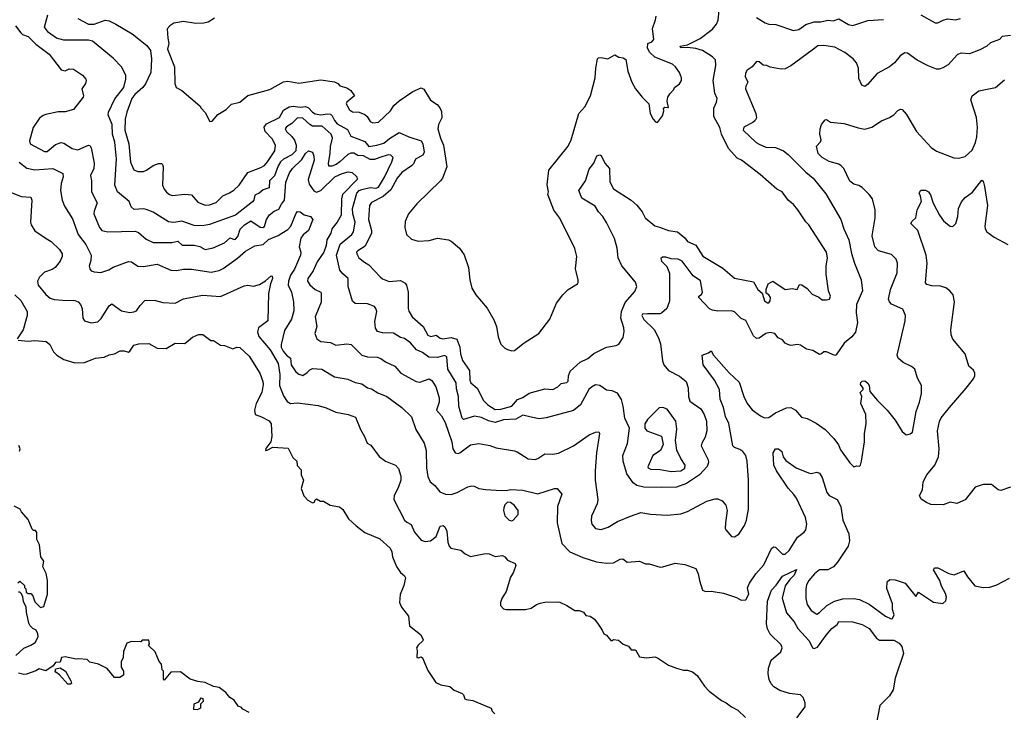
# Model space of a CAD drawing. Extents: x 1933546 to 2138868, y 524910 to 667279.
# Tile 133 of 256: x 2034554 to 2041719, y 553546 to 558589. Entities that reach past the tile are written whole.
import ezdxf

# ---------------------------------------------------------------- set-up
doc = ezdxf.new("R2010")
doc.units = 0

msp = doc.modelspace()

# ---------------------------------------------------------------- linework, layer by layer
at = {"layer": '0CON10XD'}
for points in [[(2041765, 558473.6), (2041702.6, 558467.4), (2041683.8, 558445), (2041619.7, 558420.3), (2041591.2, 558395), (2041540.9, 558369.1), (2041465, 558341.4), (2041405, 558344), (2041377.5, 558335), (2041310.3, 558259.7), (2041272.7, 558237.3), (2041245, 558228.8), (2041225, 558228.8), (2041165, 558252.5), (2041084.5, 558294.5), (2041014.2, 558344.2), (2040995, 558348), (2040962, 558325), (2040919.2, 558275), (2040883.8, 558245), (2040795, 558196.2), (2040723.9, 558116.1), (2040705, 558103.3), (2040682.7, 558112.7), (2040659.5, 558159.5), (2040657.5, 558235), (2040644, 558275), (2040618.8, 558305), (2040559.7, 558349.7), (2040485, 558390), (2040405, 558401.4), (2040361.7, 558398.3), (2040322.1, 558367.9), (2040165, 558253.1), (2040125, 558230.6), (2040095, 558229.2), (2040015, 558244), (2039990, 558255), (2039965, 558256.7), (2039935, 558281.2), (2039915, 558283.8), (2039885, 558246.7), (2039848.3, 558221.7), (2039835, 558200), (2039833.8, 558175), (2039853.3, 558135), (2039838.8, 558105), (2039836.7, 558085), (2039911.2, 557905), (2039916.7, 557875), (2039906.2, 557855), (2039888.9, 557841.1), (2039825, 557806.2), (2039818, 557785), (2039914.6, 557695), (2039935, 557682.7), (2039985, 557661.8), (2040055, 557659.4), (2040112.8, 557632.8), (2040147.4, 557607.4), (2040275, 557478.6), (2040328.1, 557435), (2040421.7, 557321.7), (2040530, 557135), (2040551.5, 557065), (2040587.7, 556985), (2040607.2, 556887.2), (2040628.9, 556815), (2040677.8, 556695), (2040688.5, 556615), (2040643.8, 556515), (2040640.5, 556455), (2040651.9, 556385), (2040635.5, 556314.5), (2040610.7, 556279.3), (2040555, 556234.2), (2040495, 556148.8), (2040485, 556144), (2040425, 556170), (2040405, 556170), (2040390, 556155), (2040375, 556150), (2040325, 556180), (2040280.8, 556190.8), (2040235, 556220), (2040215, 556223.3), (2040166.4, 556216.4), (2040144.1, 556224.1), (2040124.2, 556234.2), (2040105, 556256.7), (2040073, 556273), (2040050, 556305), (2040015, 556311.4), (2039985, 556304.2), (2039935, 556268.8), (2039915, 556266.7), (2039895, 556287.5), (2039838.9, 556398.9), (2039805, 556414), (2039755, 556462.5), (2039735, 556468.6), (2039635, 556466.7), (2039595, 556472.9), (2039575, 556484.2), (2039496, 556565), (2039496.7, 556575), (2039515, 556587.1), (2039522.7, 556605), (2039508, 556688), (2039455, 556723.1), (2039375, 556831.4), (2039345, 556845.7), (2039295, 556848.5), (2039255, 556860.8), (2039231.2, 556858.8), (2039220, 556850), (2039225, 556830), (2039262.5, 556792.5), (2039284, 556744), (2039281.7, 556538.3), (2039263.8, 556485), (2039225, 556452.5), (2039212.7, 556447.3), (2039123, 556447), (2039087.5, 556445), (2039081.2, 556435), (2039095.8, 556405), (2039172.3, 556332.3), (2039203.3, 556273.3), (2039217.9, 556227.9), (2039230.9, 556105), (2039241.5, 556075), (2039274.7, 556034.7), (2039355, 555994.4), (2039404.5, 555954.5), (2039419.3, 555909.3), (2039421.8, 555845), (2039430.4, 555810.4), (2039510.5, 555755), (2039535.3, 555715.3), (2039552.1, 555665), (2039554.4, 555595), (2039542, 555548), (2039517.1, 555505), (2039513.1, 555485), (2039564.5, 555385), (2039565.5, 555365), (2039556.2, 555335), (2039501.2, 555275), (2039407.6, 555212.4), (2039335, 555184.3), (2039226.9, 555183.1), (2039095, 555186.2), (2039045, 555197.8), (2039017.6, 555217.6), (2038972.1, 555282.1), (2038946.9, 555375), (2038944.4, 555415), (2038977.6, 555502.4), (2038991.8, 555615), (2038956.7, 555686.7), (2038946.5, 555775), (2038934.4, 555824.4), (2038905, 555870), (2038865, 555887.1), (2038825, 555891.9), (2038775, 555925.8), (2038745, 555930), (2038715, 555913.5), (2038696.4, 555895), (2038635, 555784), (2038585, 555742.9), (2038385, 555689.4), (2038335, 555683.1), (2038276.1, 555693.9), (2038215, 555708.9), (2038165, 555681.3), (2038075, 555675.3), (2038015, 555654.7), (2037965, 555667.2), (2037915, 555692.5), (2037865, 555700.8), (2037785, 555676.7), (2037775, 555687.5), (2037750.6, 555775), (2037748, 555845), (2037732, 555902), (2037730, 555945), (2037670.3, 556045), (2037663.1, 556135), (2037645, 556142.9), (2037595, 556129.3), (2037531.9, 556131.9), (2037485, 556164.6), (2037441.8, 556185), (2037397.9, 556235), (2037355, 556267.6), (2037325, 556275.9), (2037275, 556305.8), (2037195, 556308.2), (2037158.3, 556318.3), (2037143, 556343), (2037139.1, 556390.9), (2037153.2, 556463.2), (2037146.8, 556486.8), (2037135, 556501.2), (2037085, 556519.4), (2036995, 556522), (2036975, 556540), (2036944.5, 556645), (2036945.6, 556705), (2036905, 556738.1), (2036883.5, 556765), (2036858.6, 556875), (2036885.9, 556954.1), (2036971.2, 557025), (2036982.7, 557045), (2036995.8, 557115), (2036979.5, 557175), (2036977.1, 557215), (2037006.9, 557325), (2037024.7, 557345), (2037045, 557352.8), (2037105, 557367.8), (2037147, 557363), (2037165, 557369.1), (2037208.3, 557441.7), (2037262.7, 557555), (2037271.4, 557585), (2037255, 557603.1), (2037235, 557604.5), (2037174.3, 557585), (2037135, 557572), (2037105, 557571.4), (2037055, 557597.4), (2037015, 557600), (2036985, 557616.2), (2036965, 557617.3), (2036942.5, 557607.5), (2036885, 557553.3), (2036857.1, 557535), (2036825, 557521.8), (2036805, 557522.5), (2036800.8, 557545), (2036814.2, 557615), (2036816, 557665), (2036830.9, 557725), (2036821.2, 557755), (2036754.2, 557814.2), (2036685, 557814.5), (2036664.9, 557824.9), (2036615, 557871.1), (2036576.2, 557875), (2036535, 557832.7), (2036495, 557809.1), (2036486.2, 557795), (2036494.6, 557775), (2036535, 557739.1), (2036555, 557710.9), (2036565.5, 557675), (2036563.2, 557635), (2036534.9, 557605.1), (2036475, 557573.3), (2036453.3, 557555), (2036434.6, 557525.4), (2036408.4, 557451.6), (2036372.5, 557415), (2036370, 557365), (2036325, 557350.4), (2036311.3, 557338.7), (2036298, 557325), (2036265, 557311.9), (2036256.9, 557275), (2036248.3, 557261.7), (2036125, 557165.6), (2035935, 557097.9), (2035885, 557087.5), (2035825, 557090), (2035735, 557122.2), (2035675, 557111.9), (2035637.2, 557117.2), (2035525, 557187.8), (2035475, 557207.8), (2035455, 557211.5), (2035386.1, 557206.1), (2035365.9, 557225.9), (2035350, 557265), (2035266.9, 557335), (2035247.3, 557385), (2035258.4, 557575), (2035246.3, 557696.3), (2035228.7, 557755), (2035226.7, 557825), (2035198.4, 557895), (2035199.7, 557915), (2035247.1, 558012.9), (2035311.5, 558095), (2035325.6, 558155), (2035325.5, 558185.5), (2035295, 558246), (2035235, 558309.2), (2035083.1, 558433.1), (2035055, 558440), (2034875, 558439.4), (2034823.1, 558455), (2034765, 558495.6), (2034734.4, 558535), (2034760, 558625)], [(2034978.1, 558598.1), (2035056, 558556), (2035095, 558556.7), (2035175, 558585.7), (2035205, 558580.6), (2035255, 558556.9), (2035372.9, 558485), (2035480.5, 558400.5), (2035506.5, 558365), (2035513.8, 558303.8), (2035507.5, 558205), (2035469.1, 558120.9), (2035450.3, 558095), (2035392, 558045), (2035371, 558015), (2035334.1, 557915), (2035322.9, 557865), (2035320, 557785), (2035347.3, 557685), (2035361.2, 557551.2), (2035385, 557496.5), (2035415, 557483.6), (2035455, 557484.5), (2035477.1, 557492.9), (2035525, 557526.7), (2035565, 557541.4), (2035585, 557542), (2035594.3, 557534.3), (2035597.5, 557517.5), (2035594.5, 557385), (2035606.7, 557355), (2035623.4, 557333.4), (2035645, 557315.6), (2035665, 557309.5), (2035755, 557319.2), (2035805, 557314), (2035849.7, 557259.7), (2035905, 557237.9), (2035935, 557239.6), (2035985, 557257.7), (2036033.1, 557306.9), (2036082, 557328), (2036111.6, 557348.4), (2036150.5, 557385), (2036215, 557475.5), (2036308.5, 557511.5), (2036335, 557528.2), (2036357, 557553), (2036409.7, 557635), (2036415.4, 557675), (2036391.8, 557721.8), (2036339.5, 557775), (2036332.9, 557807.1), (2036350.4, 557829.6), (2036443.7, 557876.3), (2036475, 557931.1), (2036515, 557954.8), (2036545, 557958.2), (2036595, 557950.9), (2036635, 557955.7), (2036655, 557946), (2036685, 557914.6), (2036705, 557903.1), (2036745, 557895.9), (2036795, 557903.9), (2036815, 557900.9), (2036829.2, 557889.2), (2036845, 557854.5), (2036865, 557830.8), (2036938.7, 557788.7), (2036965, 557739.6), (2037065, 557701.9), (2037095, 557664.7), (2037154.1, 557674.1), (2037205, 557689.5), (2037245, 557724.7), (2037315, 557767.3), (2037385.3, 557735.3), (2037475, 557705.6), (2037487.3, 557685), (2037498.3, 557625), (2037486.9, 557603.1), (2037435.6, 557574.4), (2037420.3, 557539.7), (2037406.4, 557523.6), (2037333.9, 557475), (2037300.3, 557435), (2037255, 557351.2), (2037198, 557302), (2037115, 557258.5), (2037100.3, 557235), (2037091.4, 557135), (2037115.3, 557055), (2037114.7, 557035), (2037069.3, 556940.7), (2037014, 556905), (2037005.8, 556895), (2037006.9, 556885), (2037022.9, 556855), (2037062.4, 556822.4), (2037095, 556804.5), (2037177.2, 556717.2), (2037195, 556702.9), (2037243, 556683), (2037325, 556690.6), (2037359.4, 556669.4), (2037369.4, 556655), (2037381.5, 556605), (2037380, 556485), (2037385.7, 556465.7), (2037410, 556425), (2037491.4, 556355), (2037525, 556291.9), (2037545, 556281.8), (2037585, 556290.9), (2037615, 556270), (2037634.2, 556264.2), (2037695.2, 556275.2), (2037735, 556262.1), (2037756.3, 556205), (2037761.4, 556155), (2037776.6, 556106.6), (2037827.6, 556035), (2037829.5, 555965), (2037837.2, 555945), (2037883.6, 555905), (2037930.4, 555815), (2037960, 555785), (2038015, 555750.3), (2038055, 555754.1)], [(2035970.7, 558599.3), (2035925, 558571.2), (2035895, 558563.8), (2035835, 558562), (2035745, 558575.5), (2035675, 558564.4), (2035645.8, 558545), (2035628.5, 558521.5), (2035631.1, 558455), (2035640.4, 558415), (2035629.2, 558375), (2035680, 558245), (2035683.3, 558125), (2035692.5, 558095), (2035735, 558072.5), (2035865, 557962.5), (2035873.8, 557943.8), (2035903.6, 557913.6), (2035938.3, 557848.3), (2035955, 557850), (2035995, 557897.5), (2036057.5, 557935), (2036095, 557973.3), (2036155, 557988.8), (2036215, 558038), (2036375, 558080.8), (2036475, 558135.8), (2036505, 558140.8), (2036585, 558126), (2036745, 558152), (2036845, 558135.7), (2036870, 558125), (2036885, 558106.2), (2036933.9, 558093.9), (2036962.7, 558072.7), (2036990, 558035), (2036965, 558013.8), (2036935, 557988.8), (2036929.2, 557975), (2036955, 557932.5), (2036975, 557918.6), (2037025, 557914.4), (2037065, 557898.1), (2037083.8, 557883.8), (2037105, 557848), (2037125, 557837.5), (2037166.3, 557843.7), (2037253.3, 557925), (2037275.7, 557965), (2037315, 557996.9), (2037415, 558065.6), (2037475, 558092.5), (2037495, 558083.3), (2037543.1, 558003.1), (2037591.3, 557971.3), (2037605.8, 557955), (2037622.6, 557922.6), (2037625.6, 557875), (2037601.1, 557825), (2037597.3, 557795), (2037615.6, 557725), (2037638.5, 557675), (2037662.7, 557517.3), (2037630, 557435), (2037616.2, 557415), (2037445, 557247.5), (2037384.2, 557175.8), (2037360, 557120), (2037356.2, 557075), (2037368.8, 557025), (2037405, 556990), (2037455, 556976), (2037535, 556980), (2037595, 556998), (2037675, 556986), (2037695, 556976.2), (2037755.9, 556925.9), (2037787.7, 556877.7), (2037820, 556785), (2037828.8, 556695), (2037844.1, 556634.1), (2037873.3, 556585), (2037955, 556487.5), (2038003.6, 556403.6), (2038023.9, 556353.9), (2038035, 556280), (2038056.4, 556226.4), (2038085, 556196.7), (2038105, 556186.7), (2038135, 556176.7)], [(2038055, 555754.1), (2038135, 555775.7), (2038176.5, 555823.5), (2038215, 555839.1), (2038260.8, 555869.2), (2038375, 555901.1), (2038435, 555895.2), (2038469.2, 555915), (2038495, 555939.4), (2038535, 555946.5), (2038545, 555956.2), (2038546.9, 555995), (2038561.1, 556028.9), (2038634, 556095), (2038688, 556122), (2038731.8, 556158.2), (2038825, 556204), (2038894.2, 556215.8), (2038915, 556226.7), (2038946.2, 556275), (2038952.7, 556317.3), (2038951.1, 556345), (2038928.9, 556415), (2038932.6, 556465), (2038961.3, 556528.7), (2039029.4, 556610.6), (2039045.6, 556645), (2039035, 556677.5), (2038935.7, 556795.7), (2038910, 556855), (2038901.1, 556925), (2038882.5, 556995), (2038825, 557112), (2038797.1, 557155), (2038765, 557189.2), (2038741.7, 557231.7), (2038645, 557289.2), (2038622.2, 557345), (2038672.2, 557415), (2038699.4, 557500.6), (2038732.1, 557545), (2038755, 557596.5), (2038775, 557606), (2038785, 557601.2), (2038813.3, 557545), (2038845.9, 557505.9), (2038849.1, 557409.1), (2038875, 557356.2), (2039005, 557274.4), (2039045, 557239.4), (2039085, 557189.2), (2039105.8, 557145), (2039175, 557087.5), (2039210.7, 557079.3), (2039275, 557053.5), (2039340.8, 557045), (2039395, 557000), (2039414.4, 556975), (2039475, 556948.2), (2039525.9, 556865.9), (2039669.8, 556779.8), (2039755, 556708), (2039895, 556680), (2039925, 556623.8), (2039956.7, 556596.7), (2039975, 556542), (2039995, 556526.9), (2040005, 556528.1), (2040015, 556540.8), (2040017.3, 556565), (2040005, 556584.3), (2039986.4, 556596.4), (2039985.8, 556625), (2040000, 556665), (2040035, 556685.8), (2040125.4, 556625.4), (2040175, 556631.1), (2040212.5, 556625), (2040230, 556660), (2040245, 556658.6), (2040285, 556631.2), (2040320.5, 556590.5), (2040369.4, 556569.4), (2040395, 556548), (2040425, 556548.8), (2040446.7, 556555), (2040453.3, 556575), (2040440.8, 556615), (2040422.9, 556735), (2040423.1, 556795), (2040433.3, 556855), (2040424.4, 556895), (2040296.9, 557095), (2040275, 557118), (2040216.9, 557205), (2040185, 557244), (2040145.6, 557275.6), (2040103.3, 557335), (2040065, 557355.7), (2039942.4, 557462.4), (2039806, 557565), (2039775, 557580), (2039711.7, 557651.7), (2039661.1, 557755), (2039650, 557805), (2039604.5, 557885), (2039605.5, 557945), (2039625, 557988.8), (2039630, 558015), (2039613.1, 558055), (2039601.7, 558145), (2039620, 558255), (2039616.5, 558296.5), (2039595, 558319.1), (2039524, 558365), (2039475, 558378.7), (2039415, 558386), (2039365.9, 558384.1), (2039360, 558395), (2039415, 558406.9), (2039507.1, 558452.9), (2039595, 558519.4), (2039625, 558555.6), (2039636.4, 558585), (2039643.5, 558656.5)], [(2038135, 556176.7), (2038155, 556180), (2038224.2, 556235.8), (2038331.2, 556305), (2038412.7, 556407.3), (2038461.2, 556525), (2038506.2, 556585), (2038545, 556623.8), (2038612.5, 556665), (2038618.8, 556675), (2038619.4, 556695), (2038599.2, 556775), (2038609.2, 556865), (2038593.2, 556923.2), (2038484.4, 557144.4), (2038440.9, 557200.9), (2038397.5, 557315), (2038402.5, 557335), (2038393, 557387), (2038405, 557493.8), (2038545, 557668.8), (2038568, 557715), (2038624, 557905), (2038666.2, 557955), (2038708, 558035), (2038742.5, 558165), (2038745.8, 558235), (2038758.8, 558305), (2038765, 558311.2), (2038785, 558314), (2038835, 558303.8), (2038885, 558333.8), (2038915, 558316.2), (2038945, 558311.2), (2038965, 558300), (2038980, 558215), (2039008, 558135), (2039035.9, 558085.9), (2039083.3, 558025), (2039132.5, 557975), (2039143.3, 557905), (2039163.9, 557863.9), (2039180, 557845), (2039195, 557840), (2039231.7, 557888.3), (2039242.5, 557925), (2039240, 557945), (2039248.3, 557951.7), (2039275, 557950), (2039266.7, 557995), (2039270, 558025), (2039285, 558050), (2039315, 558080), (2039320, 558095), (2039355, 558122.5), (2039370, 558145), (2039371.2, 558165), (2039355.8, 558205), (2039325.5, 558245.5), (2039305, 558265.8), (2039175, 558315.7), (2039138.9, 558348.9), (2039122.7, 558382.7), (2039124.7, 558415.3), (2039155, 558427.1), (2039168.4, 558445), (2039159.7, 558525), (2039181.8, 558588.2), (2039184.7, 558615)], [(2039916, 558606), (2039980, 558565), (2040005, 558557.1), (2040055.8, 558554.2), (2040185, 558510.9), (2040225, 558516.8), (2040275, 558552.9), (2040335, 558572.5), (2040385, 558572.1), (2040435, 558585.8), (2040475, 558580.5), (2040515, 558595.9), (2040585, 558554.2), (2040617.4, 558547.4), (2040725, 558582.9), (2040840.3, 558589.7)], [(2041112, 558625), (2041215, 558566.7), (2041235, 558567.1), (2041273.5, 558586.5), (2041305, 558594.1), (2041365, 558588.5), (2041401.7, 558598.3)], [(2034524.5, 558544.5), (2034562.1, 558492.1), (2034575, 558480), (2034615, 558465.8), (2034671.4, 558411.4), (2034768.3, 558338.3), (2034855, 558223.8), (2034885, 558216), (2034915, 558232), (2034945, 558229.2), (2035011.2, 558185), (2035035, 558156.2), (2035037.1, 558145), (2035032, 558125), (2035006.2, 558085), (2035018.8, 558035), (2035016.2, 558025), (2034944.6, 557935.4), (2034885, 557917.5), (2034835, 557917.1), (2034745, 557898.9), (2034725, 557892.1), (2034698.6, 557871.4), (2034652.9, 557805), (2034625.7, 557705.7), (2034629.4, 557685), (2034735, 557628.5), (2034755, 557629.6), (2034815, 557679.1), (2034855, 557694.4), (2034875, 557690.6), (2034935, 557650), (2034977.7, 557642.3), (2035055, 557674.3), (2035065, 557672), (2035075.4, 557655.4), (2035095.4, 557544.6), (2035092.9, 557505), (2035068.5, 557455), (2035076.4, 557415), (2035077.3, 557335), (2035118.2, 557255), (2035095.5, 557195), (2035094.6, 557175), (2035134.6, 557075), (2035153, 557053), (2035196.4, 557043.6), (2035395, 557049.1), (2035419.1, 557039.1), (2035475, 556990), (2035525, 556965.5), (2035662.4, 556967.6), (2035705, 556976.4), (2035736.7, 556946.7), (2035825, 556948.1), (2035865, 556936.7), (2035905, 556914.7), (2035962.1, 556927.9), (2036044, 556965)], [(2036044, 556965), (2036085, 557000.9), (2036115, 556988), (2036125, 556990), (2036140.7, 557009.3), (2036157.4, 557062.6), (2036190, 557095), (2036235, 557123.3), (2036305, 557077.8), (2036324.7, 557075.3), (2036335, 557082.1), (2036351.2, 557135), (2036371.3, 557168.7), (2036405.8, 557195), (2036440.9, 557209.1), (2036458.4, 557245), (2036482.4, 557275), (2036489.7, 557405), (2036516.9, 557473.1), (2036539.1, 557505), (2036608.5, 557571.5), (2036635, 557614.2), (2036655, 557634), (2036683.9, 557623.9), (2036695.6, 557595), (2036696.4, 557565), (2036652.9, 557425), (2036661.3, 557391.3), (2036695, 557341.6), (2036715, 557333.4), (2036745, 557344.2), (2036846.6, 557445), (2036901.3, 557468.7), (2036945, 557480), (2036974, 557475), (2037008, 557445), (2037011.2, 557425), (2036902.2, 557315), (2036895.6, 557285), (2036893.4, 557166.6), (2036865.2, 557114.8), (2036826.1, 557065), (2036818.2, 557035), (2036790.4, 556985), (2036784.6, 556945), (2036767.4, 556895), (2036717.8, 556825), (2036688.8, 556761.2), (2036652.2, 556705), (2036648.6, 556685), (2036665, 556658.6), (2036705, 556624.4), (2036745, 556605.8), (2036747.8, 556595), (2036747, 556533), (2036704.4, 556425), (2036715.5, 556355.5), (2036702.9, 556302.9), (2036715.7, 556265.7), (2036745.5, 556245.5), (2036815, 556237.5), (2036855, 556218), (2036935, 556228.6), (2036966.4, 556223.6), (2037045, 556145.6), (2037085, 556134.5), (2037155, 556131.1), (2037181.5, 556121.5), (2037215, 556097.5), (2037285, 556067.1), (2037328.6, 556015), (2037438.8, 555955), (2037465, 555949.5), (2037533, 555973), (2037552.2, 555962.2), (2037583.1, 555915), (2037607.9, 555835), (2037607.7, 555805), (2037588.5, 555745), (2037623.3, 555705), (2037651.3, 555655), (2037698.5, 555515), (2037707.1, 555465), (2037723.8, 555435), (2037745, 555430.6), (2037758, 555435), (2037835, 555492.9), (2037895, 555502.5), (2037975, 555488.6), (2038021.3, 555471.3), (2038155, 555448.6), (2038175, 555442), (2038255, 555390.8), (2038305, 555385.8), (2038325, 555392.9), (2038375, 555427.1), (2038435, 555425.7), (2038475, 555432.2), (2038584.7, 555485.3), (2038698.8, 555565), (2038745, 555585.7), (2038768.3, 555588.3), (2038773.8, 555575), (2038751.5, 555435), (2038740.9, 555305), (2038742.5, 555235), (2038760.5, 555095), (2038755.4, 555064.6), (2038714.4, 554975), (2038712.4, 554942.4), (2038718.1, 554915), (2038743.8, 554885), (2038785, 554877.3), (2038836, 554894), (2038905, 554934.4), (2039000, 554975), (2039075, 554999.4), (2039145, 554988.9), (2039265, 554981.8), (2039365, 554990.9), (2039415, 555006.9), (2039555, 555082.9), (2039615, 555100), (2039635, 555100), (2039665, 555086.7), (2039693.8, 555055), (2039702, 555015), (2039690, 554925), (2039688.8, 554885), (2039693.8, 554875), (2039735, 554826.7), (2039755, 554823.3), (2039787, 554843), (2039829.2, 554905), (2039844.2, 554945), (2039857.5, 555025), (2039858.1, 555235), (2039848, 555375), (2039838.6, 555415), (2039815.7, 555445), (2039795, 555460), (2039755, 555473.5), (2039744.5, 555485), (2039715, 555649.2), (2039690.2, 555700.2), (2039675.3, 555765), (2039652.5, 555825), (2039647.8, 555895), (2039609.4, 555965), (2039527.5, 556075), (2039520, 556145), (2039566.7, 556163.3), (2039585, 556177.5), (2039603.3, 556145), (2039718.1, 556018.1), (2039789.8, 555949.8), (2039824, 555844), (2039847.8, 555795), (2039885, 555747.8), (2039945, 555704.3), (2039975, 555690), (2040005, 555692), (2040055, 555726.7), (2040135, 555763.8), (2040165, 555764), (2040200, 555745), (2040243.3, 555695), (2040285, 555683.8), (2040351.3, 555651.3), (2040414.5, 555604.5), (2040479.8, 555539.8), (2040512.1, 555492.1), (2040527.4, 555457.4), (2040595, 555362), (2040625, 555333.3), (2040645, 555341.2), (2040665, 555337.5), (2040673.8, 555346.2), (2040681.2, 555375), (2040702.9, 555515), (2040701.9, 555575), (2040714.3, 555645), (2040711.9, 555715), (2040674.4, 555795), (2040682, 555845), (2040671.2, 555875), (2040692.5, 555895), (2040692.5, 555905), (2040672.7, 555932.7), (2040675, 555947.5), (2040685, 555956.7), (2040705, 555958.8), (2040725, 555943.3), (2040736, 555925), (2040741.7, 555881.7), (2040796.2, 555815), (2040866.8, 555746.8), (2040925, 555673.3), (2040975, 555590), (2041005, 555566.2), (2041035, 555572.5), (2041051.2, 555585), (2041077.1, 555735), (2041103.3, 555805), (2041117.1, 555867.1), (2041115.7, 555925), (2041088.3, 555978.3), (2041068.9, 556045), (2041045, 556064.5), (2040982.1, 556092.1), (2040947.5, 556125), (2040940, 556145), (2040997.1, 556395), (2040999.2, 556435), (2040980.9, 556480.9), (2040898.2, 556518.2), (2040883.8, 556533.8), (2040876.4, 556555), (2040892.1, 556625), (2040940.8, 556745), (2040941.4, 556815), (2040932, 556845), (2040899.1, 556879.1), (2040805, 556905.6), (2040776.7, 556935), (2040757.3, 557015), (2040780.6, 557145), (2040778.6, 557205), (2040760.8, 557285), (2040736.2, 557316.2), (2040685, 557367.8), (2040661.8, 557381.8), (2040625, 557391.8), (2040595, 557412.2), (2040550.5, 557505), (2040533.1, 557525), (2040515, 557536.2), (2040445, 557556.5), (2040395, 557585.6), (2040364.5, 557615), (2040351.7, 557668.3), (2040381.7, 557698.3), (2040386, 557715), (2040375.9, 557755.9), (2040378.6, 557795), (2040389.2, 557825), (2040415, 557860), (2040425, 557863.3), (2040455, 557843.8), (2040555, 557832.2), (2040655, 557800.6), (2040705, 557791.4), (2040755, 557807.1), (2040825, 557851.4), (2040884.5, 557875.5), (2040915, 557895.8), (2040945, 557927.5), (2040965, 557938), (2040975, 557936), (2041008.6, 557898.6), (2041080, 557775), (2041187.3, 557657.3), (2041225, 557632), (2041353, 557583), (2041385, 557580), (2041435, 557592.5), (2041485, 557640), (2041509.6, 557695), (2041519.6, 557735), (2041524.5, 557805), (2041517.6, 557877.6), (2041476, 558006), (2041484.3, 558035), (2041535, 558070.8), (2041655, 558095.8), (2041719.8, 558150.2)], [(2034550.3, 557550.3), (2034605, 557506.9), (2034665, 557495.4), (2034796.2, 557506.2), (2034867.9, 557467.9), (2034871.5, 557445), (2034856.2, 557395), (2034851.8, 557345), (2034864.4, 557275), (2034880.7, 557230.7), (2034938.8, 557138.8), (2034980, 557025), (2035035, 556951.9), (2035074.4, 556875), (2035072.5, 556835), (2035060, 556795), (2035063.8, 556775), (2035075, 556761.2), (2035095, 556752), (2035145, 556748), (2035203, 556767), (2035235, 556785.7), (2035345, 556828.6), (2035366.7, 556825), (2035415, 556793.1), (2035455, 556791.5), (2035555, 556809.5), (2035655, 556765.6), (2035695, 556761.9), (2035745, 556773.1), (2035805, 556773.5), (2035948.3, 556751.7), (2036005, 556762.9), (2036035, 556776.4), (2036138.5, 556851.5), (2036197.4, 556902.6), (2036265, 556942.2), (2036325, 556952.5), (2036365, 556987.9), (2036435, 557016.7), (2036462.5, 557035), (2036505, 557060.5), (2036527.5, 557085), (2036565, 557180), (2036575, 557192), (2036595, 557190.8), (2036625, 557168.5), (2036670, 557155), (2036688, 557135), (2036655.9, 557055), (2036617.6, 557022.4), (2036601, 556999), (2036588.6, 556935), (2036599.6, 556895), (2036598.4, 556875), (2036555, 556772.5), (2036525, 556728.1), (2036509.2, 556685), (2036508.2, 556655), (2036531.5, 556605), (2036547.5, 556535), (2036548.7, 556468.7), (2036532.1, 556407.9), (2036482.1, 556325), (2036457.3, 556222.7), (2036457.9, 556205), (2036470.5, 556175), (2036495, 556145.3), (2036524.8, 556124.8), (2036529.4, 556075), (2036564.8, 556024.8), (2036585, 556007.3), (2036615, 555997.8), (2036645, 556020.9), (2036665, 556040), (2036685, 556048.1), (2036752.5, 556045), (2036845, 555989.4), (2036941.1, 555971.1), (2036995, 555947.1), (2037045, 555937.5), (2037085, 555909.2), (2037115, 555900), (2037160.9, 555870.9), (2037225, 555844.4), (2037334, 555765), (2037405, 555696.7), (2037436.9, 555605), (2037498.1, 555505), (2037512.2, 555452.2), (2037515.4, 555325), (2037523.7, 555263.7), (2037542, 555225), (2037575, 555196.7), (2037611.1, 555151.1), (2037654, 555134), (2037695, 555131.5), (2037738.8, 555145), (2037815, 555187.1), (2037845, 555194), (2037862.3, 555192.3), (2037895.9, 555175.9), (2037945, 555168), (2038022, 555162), (2038095, 555161.2), (2038125, 555167.5), (2038215, 555163.8), (2038325, 555135.6), (2038445, 555175.8), (2038465.8, 555175.8), (2038498.8, 555135), (2038468.1, 555045), (2038465.6, 554925), (2038500, 554775), (2038558.8, 554715), (2038653.4, 554673.4), (2038751.3, 554641.3), (2038825, 554632), (2038876.1, 554633.9), (2038925, 554661.2), (2038943, 554663), (2038975, 554640), (2039065, 554646.2), (2039107.7, 554627.7), (2039135, 554626.2), (2039215, 554603.3), (2039235, 554603.8), (2039325, 554630.6), (2039395, 554622), (2039475, 554593.3), (2039492, 554555), (2039500, 554505), (2039524.1, 554434.1), (2039545, 554426.2), (2039585, 554426.7), (2039675, 554413.6), (2039770.9, 554380.9), (2039805, 554362), (2039837.5, 554365), (2039860.8, 554405), (2039851.3, 554451.3), (2039864.6, 554485.4), (2039911.4, 554555), (2039969.5, 554620.5), (2040025, 554738.8), (2040039.5, 554750.5), (2040055, 554748), (2040105, 554696.2), (2040125, 554696.2), (2040154, 554725), (2040215, 554821.2), (2040262.7, 554857.3), (2040276.2, 554875), (2040282.5, 554915), (2040273.5, 554965), (2040206.5, 555105), (2040187.7, 555132.3), (2040147.4, 555177.4), (2040062.2, 555305), (2040042.7, 555345), (2040036.7, 555435), (2040055, 555463.3), (2040075, 555463.8), (2040100, 555445), (2040110.5, 555405), (2040128.6, 555378.6), (2040205.7, 555325), (2040295, 555288.5), (2040315, 555285.5), (2040355, 555294.5), (2040375, 555287.1), (2040394.7, 555255), (2040427.8, 555145), (2040445.3, 555125.3), (2040502.5, 555095), (2040529.5, 555045), (2040543.8, 554945), (2040587.9, 554845), (2040593.9, 554795), (2040583.8, 554755), (2040505, 554638.1), (2040475.3, 554604.7), (2040435, 554582.2), (2040375, 554582.9)], [(2041765.4, 555184.6), (2041695, 555160), (2041673.8, 555165), (2041625, 555204.2), (2041565.7, 555204.3), (2041506.7, 555185), (2041435, 555092.5), (2041373.6, 555066.4), (2041325, 555076.2), (2041275, 555055.8), (2041185, 555060), (2041152.3, 555072.3), (2041115, 555097.5), (2041101.2, 555125), (2041123.3, 555165), (2041128.8, 555225), (2041155.8, 555275), (2041214.6, 555345.4), (2041241.1, 555405), (2041245.4, 555465), (2041233.9, 555595), (2041246.9, 555663.1), (2041259.4, 555690.6), (2041320, 555765), (2041442.9, 555905), (2041496, 555975), (2041506, 555995), (2041506, 556015), (2041495, 556036.7), (2041462, 556065), (2041433.8, 556155), (2041345, 556263.3), (2041332, 556295), (2041329.3, 556330.7), (2041358, 556535), (2041346, 556585), (2041323.8, 556615), (2041295, 556637.5), (2041255, 556649.4), (2041191.3, 556651.3), (2041155, 556661.2), (2041145, 556672.5), (2041156.9, 556815), (2041150.4, 556875), (2041090, 557055), (2041040, 557105), (2041048.8, 557121.2), (2041076.2, 557145), (2041086.1, 557203.9), (2041115.8, 557264.2), (2041110, 557305), (2041100, 557325), (2041113, 557347), (2041145, 557346.7), (2041166.6, 557336.6), (2041183, 557313), (2041202, 557252), (2041248.6, 557165), (2041277.5, 557125), (2041305, 557100), (2041325, 557086.2), (2041345, 557083.8), (2041367.5, 557105), (2041381.9, 557155), (2041386.7, 557215), (2041406.9, 557263.1), (2041435.4, 557294.6), (2041487.6, 557332.4), (2041555, 557421.2), (2041565, 557412.5), (2041574.4, 557375), (2041597.5, 557235), (2041578, 557085), (2041581.2, 557065), (2041593.3, 557045), (2041645, 557006), (2041745, 556952.9)], [(2034475, 557336.9), (2034565, 557300.8), (2034635, 557295.8), (2034643.1, 557275), (2034632, 557115), (2034637.5, 557095), (2034665, 557052.5), (2034746, 556995), (2034783.9, 556973.9), (2034842.9, 556915), (2034864.4, 556885), (2034864.4, 556865), (2034848.7, 556831.3), (2034813.1, 556785), (2034790.5, 556769.5), (2034735, 556750), (2034698.1, 556715), (2034683.5, 556685), (2034689.2, 556655), (2034745, 556586.7), (2034775, 556561.5), (2034805, 556552.1), (2034865, 556546.4), (2034955, 556544.4), (2034980, 556535), (2034996.9, 556515), (2035008.1, 556485), (2035012.9, 556415), (2035025.8, 556395.8), (2035075, 556382), (2035122.1, 556387.9), (2035146.9, 556413.1), (2035205, 556505.8), (2035225, 556518.8), (2035295, 556469.2), (2035355, 556457.5), (2035385, 556460.8), (2035405, 556470), (2035431.4, 556508.6), (2035465, 556544.2), (2035475, 556547.8), (2035543.6, 556543.6), (2035595, 556528.5), (2035685, 556525.5), (2035745, 556555.5), (2035885, 556583.5), (2036015, 556572.2), (2036188.3, 556651.7), (2036215, 556655.6), (2036255, 556649.4), (2036299.7, 556660.3), (2036343.8, 556686.2), (2036385, 556724.2), (2036390.3, 556720.3), (2036395, 556703.3), (2036378.8, 556665), (2036365.7, 556595), (2036358.9, 556395), (2036291.1, 556345), (2036283.6, 556315), (2036295, 556283.1), (2036377.1, 556185), (2036434.7, 556085), (2036446.2, 556005), (2036444.6, 555925), (2036475, 555851.2)], [(2034519.4, 556585), (2034561.4, 556545), (2034608.9, 556465), (2034607.9, 556435), (2034579.2, 556330.8), (2034536.7, 556265)], [(2034542.5, 556255), (2034615, 556247.1), (2034665, 556252), (2034745.9, 556245.9), (2034774.1, 556224.1), (2034800.3, 556170.3), (2034823.8, 556145), (2034875, 556115.7), (2034955, 556090.8), (2035025, 556092.9), (2035081.2, 556115), (2035105, 556125.5), (2035168.9, 556131.1), (2035205, 556149.2), (2035245, 556156.2), (2035285, 556178), (2035315, 556178.8), (2035345, 556168.8), (2035356, 556175), (2035385, 556218.8), (2035422.3, 556227.7), (2035495, 556231.2), (2035555, 556197.5), (2035620, 556195), (2035685, 556232.9), (2035755, 556230), (2035812, 556278), (2035855, 556296.7), (2035886.7, 556296.7), (2035945, 556253.3), (2035965, 556252.5), (2036015, 556218.8), (2036045, 556216.2), (2036105, 556191.2), (2036135, 556203.3), (2036155, 556202), (2036225, 556138.8), (2036301.5, 556015), (2036324, 555955), (2036326.3, 555933.7), (2036315.2, 555874.8), (2036274.5, 555795), (2036262.2, 555745), (2036268.8, 555715), (2036313.9, 555696.1), (2036368.8, 555668.8), (2036383.8, 555645), (2036388.8, 555555), (2036381.4, 555515), (2036344.2, 555465.8), (2036342.5, 555452.5), (2036355, 555453.3), (2036397, 555477), (2036508.3, 555468.3), (2036541.7, 555401.7), (2036570, 555375), (2036573, 555343), (2036601.7, 555311.7), (2036602.5, 555275), (2036620, 555235), (2036602.5, 555175), (2036623, 555123), (2036650.7, 555090.7), (2036685, 555070), (2036700, 555075), (2036701.7, 555088.3), (2036715, 555100), (2036743, 555083), (2036765, 555082.5), (2036812.9, 555052.9), (2036882.3, 555042.3), (2036905, 555022.5), (2036946.7, 554955), (2037003.2, 554903.2), (2037065, 554854.3), (2037175, 554808), (2037250.3, 554740.3), (2037262.9, 554715), (2037267.9, 554677.9), (2037297.3, 554607.3), (2037324.4, 554564.4), (2037355, 554538.8), (2037362, 554525), (2037350.3, 554469.7), (2037323.9, 554403.9), (2037317.5, 554345), (2037331.7, 554311.7), (2037382.5, 554245), (2037390, 554175), (2037471.7, 554111.7), (2037490, 554075), (2037487.5, 554065), (2037454.3, 554035.7), (2037441.2, 554015), (2037446.2, 553995), (2037443.8, 553945), (2037455, 553942), (2037475, 553948.8), (2037485, 553942.5), (2037525, 553850), (2037583, 553763), (2037620, 553745), (2037683.6, 553733.6), (2037715, 553706.7), (2037773.6, 553683.6), (2037783.6, 553673.6), (2037793.3, 553645), (2037805, 553638.8), (2037850.9, 553630.9), (2037985.7, 553575.7), (2037993.3, 553555), (2038012, 553535)], [(2036475, 555851.2), (2036499.8, 555809.8), (2036525, 555793.5), (2036575, 555799.6), (2036725, 555780), (2036785, 555761.9), (2036855, 555730.8), (2036945, 555713.1), (2036998, 555695), (2037034, 555605), (2037064, 555555), (2037083.8, 555505), (2037109.7, 555489.7), (2037169.5, 555409.5), (2037215, 555373.8), (2037290, 555345), (2037311.2, 555321.2), (2037328.6, 555265), (2037328.6, 555235), (2037309.4, 555180.6), (2037279.2, 555125), (2037276.1, 555096.1), (2037355.6, 554945), (2037370.5, 554930.5), (2037403.9, 554913.9), (2037427.2, 554857.2), (2037475, 554800), (2037505, 554788.6), (2037544.1, 554794.1), (2037584.3, 554825), (2037615, 554900), (2037635, 554906.7), (2037648.8, 554895), (2037662, 554865), (2037670.8, 554785), (2037680, 554755), (2037691.7, 554741.7), (2037765, 554725.8), (2037795, 554700), (2037835, 554679.2), (2037945, 554702.5), (2037969.7, 554699.7), (2038015, 554681.2), (2038066.4, 554686.4), (2038085, 554677.5), (2038103.9, 554653.9), (2038159.5, 554629.5), (2038165.8, 554615), (2038148.6, 554565), (2038125, 554528.8), (2038093.3, 554425), (2038063.3, 554375), (2038053.3, 554345), (2038053, 554323), (2038075, 554300), (2038095, 554293.3), (2038236.1, 554293.9), (2038275.9, 554304.1), (2038315, 554330), (2038340.7, 554339.3), (2038375, 554346.7), (2038465, 554350), (2038485, 554346.7), (2038535, 554323.3), (2038595, 554286.7), (2038625, 554286.2), (2038657.5, 554275), (2038675, 554250), (2038705.8, 554245.8), (2038736.2, 554225), (2038763.6, 554186.4), (2038793.3, 554145), (2038805, 554117.5), (2038825, 554106.7), (2038855, 554067.5), (2038865, 554067.5), (2038875, 554076.7), (2038910.7, 554070.7), (2038945, 554042.5), (2038985, 554027.5), (2039005, 554000), (2039035, 554000), (2039065, 553950), (2039115, 553943.3), (2039175, 553950), (2039195, 553943.3), (2039275, 553890), (2039335, 553866.7), (2039385, 553853.3), (2039415, 553853.3), (2039450.7, 553840.7), (2039485, 553813.3), (2039537.5, 553735), (2039570.7, 553700.7), (2039661.3, 553631.3), (2039695.6, 553615.6), (2039733.3, 553585), (2039780.5, 553560.5), (2039835, 553506.7)], [(2039295, 555300), (2039365, 555303.8), (2039395, 555324.2), (2039398.1, 555345), (2039364.2, 555394.2), (2039336.1, 555455), (2039325.6, 555525), (2039337.4, 555607.4), (2039329.2, 555665), (2039265, 555753.8), (2039235, 555766), (2039208.3, 555761.7), (2039122.6, 555677.4), (2039104.1, 555645), (2039104.3, 555614.3), (2039118.9, 555595), (2039225, 555556.7), (2039236, 555495), (2039217.4, 555452.6), (2039162.5, 555415), (2039125, 555333.3), (2039128.6, 555325), (2039145, 555316.4), (2039215, 555313.8), (2039295, 555300)], [(2034553.6, 555446.4), (2034556.7, 555465), (2034548.3, 555488.3)], [(2034541.7, 554488.3), (2034555, 554500), (2034588.3, 554468.3), (2034590, 554455), (2034600, 554445), (2034601.7, 554421.7), (2034615, 554410), (2034635, 554410), (2034650, 554395), (2034665, 554350), (2034705, 554310), (2034730, 554315), (2034756.7, 554405), (2034757.5, 554505), (2034747, 554557), (2034722.5, 554605), (2034730, 554645), (2034708.3, 554678.3), (2034697.5, 554765), (2034680, 554805), (2034680, 554855), (2034668.3, 554868.3), (2034655, 554870), (2034645, 554880), (2034615, 554950), (2034567.5, 555005), (2034557.5, 555025), (2034515, 555046.2)], [(2038135, 554940), (2038145, 554944.2), (2038181.1, 554985), (2038182.2, 555015), (2038155, 555050.8), (2038125, 555073.8), (2038105, 555076.7), (2038085, 555057.5), (2038078, 555035), (2038075.8, 555015), (2038085, 554977.5), (2038115, 554944), (2038135, 554940)], [(2040209, 553505), (2040269.5, 553585), (2040270, 553615), (2040255, 553653.3), (2040235, 553673.5), (2040155, 553682), (2040084.6, 553704.6), (2040041.9, 553731.9), (2040023.6, 553753.6), (2040009.3, 553785), (2040001.6, 553825), (2040002.7, 553867.3), (2040022, 553925), (2040093.3, 553985), (2040101.6, 554015), (2040095, 554035.9), (2040014.8, 554114.8), (2039995, 554152.9), (2039989.7, 554189.7), (2039996.1, 554355), (2040025, 554435.5), (2040058.5, 554471.5), (2040105, 554537.8), (2040206.4, 554586.4), (2040191.1, 554545), (2040158, 554512), (2040124.4, 554465.6), (2040103.1, 554376.9), (2040135, 554270), (2040190.9, 554205), (2040217.9, 554155), (2040299.5, 554065), (2040322.5, 554015), (2040335, 554009.2), (2040359.4, 554020.6), (2040422.2, 554107.8), (2040463.2, 554156.8), (2040502.9, 554185), (2040515, 554205.7), (2040615, 554204.4), (2040684, 554185), (2040735, 554156.7), (2040788.6, 554085), (2040810.2, 554070.2), (2040915, 554071.4), (2040955, 554048), (2040972.9, 554025), (2040985.4, 553975), (2040925.9, 553795), (2040911, 553709), (2040885, 553666.8), (2040813.6, 553595), (2040784.3, 553445)], [(2040375, 554582.9), (2040337.5, 554555), (2040297.8, 554505), (2040280.6, 554475), (2040274.6, 554445.4), (2040274.5, 554374.5), (2040285, 554330), (2040315, 554286.2), (2040355, 554261.2), (2040375, 554272), (2040427.2, 554322.8), (2040484.7, 554355.3), (2040545, 554372.5), (2040624.1, 554374.1), (2040665.9, 554365.9), (2040735, 554332.7), (2040855, 554246.7), (2040895, 554225.8), (2040905, 554228), (2040916.9, 554255), (2040906, 554295), (2040906.2, 554335), (2040863.6, 554446.4), (2040866.7, 554495), (2040887, 554513), (2040925, 554510), (2040997.5, 554485), (2041075, 554390), (2041095, 554420), (2041205, 554346.7), (2041273, 554337), (2041293, 554357), (2041298.8, 554385), (2041291.7, 554411.7), (2041263.3, 554465), (2041250, 554505), (2041203.2, 554583.2), (2041211.5, 554598.5), (2041236.6, 554596.6), (2041315, 554557.5), (2041355, 554547.5), (2041425, 554576.7), (2041451.7, 554531.7), (2041505, 554467.5), (2041565, 554453.3), (2041615, 554456.7), (2041665, 554473.3), (2041757.3, 554522.7)], [(2034525, 553960), (2034585, 554012.5), (2034636.1, 554033.9), (2034667.5, 554055), (2034687.5, 554095), (2034686.4, 554116.4), (2034673, 554143), (2034650, 554155), (2034630, 554175), (2034620, 554195), (2034602.5, 554275), (2034601.7, 554311.7), (2034583, 554353), (2034577, 554387), (2034568.3, 554408.3), (2034555, 554420), (2034545, 554420)], [(2036224, 553544), (2036178, 553568), (2036165, 553583.3), (2036147.5, 553587.5), (2036115, 553633.3), (2036083.6, 553653.6), (2036055, 553690), (2036005, 553726.2), (2035965, 553732.5), (2035903.9, 553763.9), (2035850.7, 553770.7), (2035795, 553786.7), (2035725, 553840), (2035655, 553837.5), (2035605, 553780), (2035600, 553785), (2035600, 553845), (2035590, 553855), (2035587, 553897), (2035570, 553915), (2035540, 553985), (2035491.7, 554031.7), (2035500, 554045), (2035495, 554070), (2035445, 554070), (2035435, 554060), (2035368.3, 554061.7), (2035335, 554050), (2035310.7, 553989.3), (2035307.5, 553945), (2035293, 553913), (2035292.5, 553875), (2035310, 553845), (2035310, 553815), (2035281.7, 553798.3), (2035245, 553800), (2035190, 553865), (2035127, 553897), (2035065, 553910), (2035045, 553930), (2034985, 553936.2), (2034965, 553932.5), (2034885, 553948.8), (2034857.5, 553945), (2034848.8, 553911.2), (2034815, 553908.8), (2034797.1, 553882.9), (2034745, 553846.7), (2034695, 553863.3), (2034672, 553848), (2034603.3, 553823.3), (2034585, 553820), (2034545, 553831.2)], [(2034925, 553750), (2034905, 553750), (2034845, 553817.5), (2034818.3, 553838.3), (2034813.3, 553845), (2034818.3, 553861.7), (2034849.3, 553869.3), (2034886.4, 553846.4), (2034927.5, 553775), (2034930, 553755), (2034925, 553750)], [(2035845, 553563.8), (2035822.5, 553565), (2035823, 553607), (2035858.3, 553621.7), (2035875, 553650), (2035887, 553647), (2035890, 553625), (2035870, 553605), (2035870, 553575), (2035845, 553563.8)]]:
    msp.add_lwpolyline(points, dxfattribs=at)

doc.saveas('drawing.dxf')
